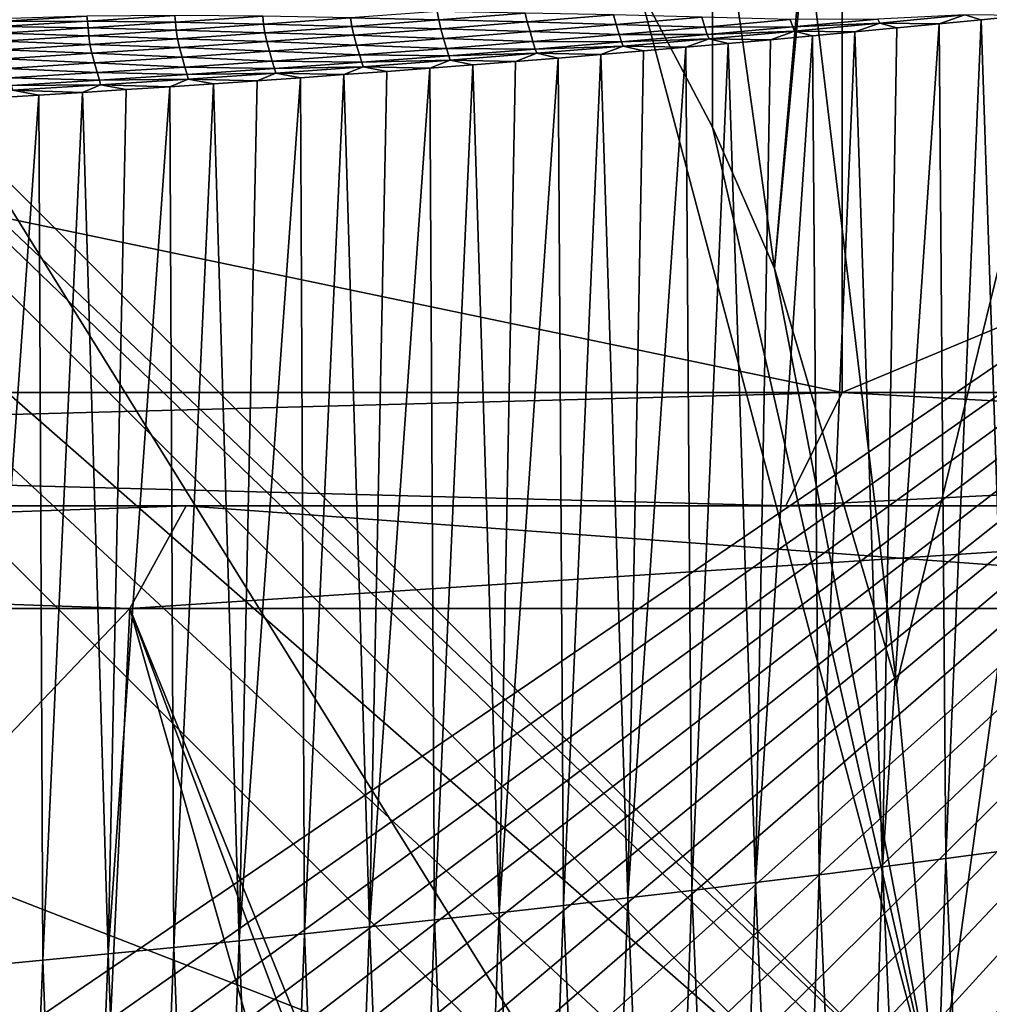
# Model space of a CAD drawing. Extents: x -65 to 446, y -88 to 1318.
# Tile 123 of 229: x 53.57 to 56.14, y -24.32 to -21.71. Entities that reach past the tile are written whole.
import ezdxf

# ---------------------------------------------------------------- set-up
doc = ezdxf.new("R2010")
doc.units = 0
doc.header["$LTSCALE"] = 65.185185
for name, color, linetype in [('1025', 7, 'CONTINUOUS'), ('1061', 7, 'CONTINUOUS'), ('1084', 7, 'CONTINUOUS'), ('1092', 7, 'CONTINUOUS'), ('1151', 7, 'CONTINUOUS'), ('1154', 7, 'CONTINUOUS'), ('1155', 7, 'CONTINUOUS'), ('1442', 7, 'CONTINUOUS'), ('1446', 7, 'CONTINUOUS'), ('1499', 7, 'CONTINUOUS'), ('1505', 7, 'CONTINUOUS'), ('1506', 7, 'CONTINUOUS'), ('1507', 7, 'CONTINUOUS'), ('1516', 7, 'CONTINUOUS'), ('1517', 7, 'CONTINUOUS'), ('1537', 7, 'CONTINUOUS'), ('1538', 7, 'CONTINUOUS'), ('1539', 7, 'CONTINUOUS'), ('1540', 7, 'CONTINUOUS'), ('884', 7, 'CONTINUOUS')]:
    doc.layers.add(name, color=color, linetype=linetype)

msp = doc.modelspace()

# ---------------------------------------------------------------- linework, layer by layer
at = {"layer": '1025', "color": 7, "linetype": 'CONTINUOUS'}
for points in [[(56.4992, -21, -11.9465), (55.8933, -23.4728, -12.2568), (55.654, -21.4656, -12.369), (56.4992, -21, -11.9465)], [(56, -24.6, -12.2049), (55.8933, -23.4728, -12.2568), (56.4992, -21, -11.9465), (56, -24.6, -12.2049)], [(56.1925, -26.0703, -12.1084), (56, -24.6, -12.2049), (56.4992, -21, -11.9465), (56.1925, -26.0703, -12.1084)], [(55.8933, -23.4728, -12.2568), (55.5708, -22.3714, -12.4067), (55.654, -21.4656, -12.369), (55.8933, -23.4728, -12.2568)]]:
    msp.add_3dface(points, dxfattribs=at)
at = {"layer": '1061', "color": 7, "linetype": 'CONTINUOUS'}
for points in [[(55.2099, -21.624, -15.128), (55.4056, -21.19, -15.0592), (55.4058, -21.9967, -14.9628), (55.2099, -21.624, -15.128)], [(55.4056, -21.19, -15.0592), (55.5708, -22.3714, -14.6347), (55.4058, -21.9967, -14.9628), (55.4056, -21.19, -15.0592)], [(55.5708, -22.3714, -14.6347), (55.4056, -21.19, -15.0592), (55.6476, -21.4759, -14.5939), (55.5708, -22.3714, -14.6347)]]:
    msp.add_3dface(points, dxfattribs=at)
at = {"layer": '1084', "color": 7, "linetype": 'CONTINUOUS'}
for points in [[(50, -16.5, 13.9), (50, -32.2574, 13.9), (59.8285, -32.3284, 9.8298), (50, -16.5, 13.9)], [(59.8288, -16.5, 9.8288), (50, -16.5, 13.9), (59.8285, -32.3284, 9.8298), (59.8288, -16.5, 9.8288)]]:
    msp.add_3dface(points, dxfattribs=at)
at = {"layer": '1092', "color": 7, "linetype": 'CONTINUOUS'}
for points in [[(50, -18.6, -17), (55.2099, -21.624, -15.128), (56, -24.6, -17), (50, -18.6, -17)], [(56, -24.6, -17), (55.2099, -21.624, -15.128), (55.4058, -21.9967, -14.9628), (56, -24.6, -17)], [(55.5708, -22.3714, -14.6347), (56, -24.6, -17), (55.4058, -21.9967, -14.9628), (55.5708, -22.3714, -14.6347)], [(56, -24.6, -12.2049), (56, -24.6, -17), (55.5708, -22.3714, -14.6347), (56, -24.6, -12.2049)], [(55.8933, -23.4728, -12.2568), (56, -24.6, -12.2049), (55.5708, -22.3714, -14.6347), (55.8933, -23.4728, -12.2568)], [(55.5708, -22.3714, -12.4067), (55.8933, -23.4728, -12.2568), (55.5708, -22.3714, -14.6347), (55.5708, -22.3714, -12.4067)]]:
    msp.add_3dface(points, dxfattribs=at)
at = {"layer": '1151', "color": 7, "linetype": 'CONTINUOUS'}
for points in [[(50.0003, -19.6, -18), (55, -24.6, -18), (51.45, -23.2225, -18), (50.0003, -19.6, -18)], [(51.45, -23.2225, -18), (55, -24.6, -18), (51.45, -25.9775, -18), (51.45, -23.2225, -18)]]:
    msp.add_3dface(points, dxfattribs=at)
at = {"layer": '1154', "color": 7, "linetype": 'CONTINUOUS'}
for points in [[(50, -18.8929, -17.7071), (55.7071, -24.6, -17.7071), (50.0003, -19.6, -18), (50, -18.8929, -17.7071)], [(50.0003, -19.6, -18), (55.7071, -24.6, -17.7071), (55.3827, -24.6, -17.9239), (50.0003, -19.6, -18)], [(55, -24.6, -18), (50.0003, -19.6, -18), (55.3827, -24.6, -17.9239), (55, -24.6, -18)]]:
    msp.add_3dface(points, dxfattribs=at)
at = {"layer": '1155', "color": 7, "linetype": 'CONTINUOUS'}
for points in [[(50, -18.6, -17), (56, -24.6, -17), (50, -18.8929, -17.7071), (50, -18.6, -17)], [(56, -24.6, -17), (55.9239, -24.6, -17.3827), (50, -18.8929, -17.7071), (56, -24.6, -17)], [(55.9239, -24.6, -17.3827), (55.7071, -24.6, -17.7071), (50, -18.8929, -17.7071), (55.9239, -24.6, -17.3827)]]:
    msp.add_3dface(points, dxfattribs=at)
at = {"layer": '1442', "color": 7, "linetype": 'CONTINUOUS'}
for points in [[(53.7487, -21.7027, 16.1358), (53.5149, -21.7093, 16.183), (53.5175, -21.7167, 16.1879), (53.7487, -21.7027, 16.1358)], [(53.7487, -21.7027, 16.1358), (53.5175, -21.7167, 16.1879), (53.7507, -21.7158, 16.1367), (53.7487, -21.7027, 16.1358)], [(53.9819, -21.7009, 16.0801), (53.7487, -21.7027, 16.1358), (53.7507, -21.7158, 16.1367), (53.9819, -21.7009, 16.0801)], [(53.9819, -21.7009, 16.0801), (53.7507, -21.7158, 16.1367), (53.9837, -21.7187, 16.0766), (53.9819, -21.7009, 16.0801)], [(54.2146, -21.703, 16.0154), (53.9819, -21.7009, 16.0801), (53.9837, -21.7187, 16.0766), (54.2146, -21.703, 16.0154)], [(54.6771, -21.69, 15.8723), (54.4474, -21.7073, 15.9423), (54.6808, -21.7123, 15.8607), (54.6771, -21.69, 15.8723)], [(54.9098, -21.6942, 15.786), (54.6771, -21.69, 15.8723), (54.6808, -21.7123, 15.8607), (54.9098, -21.6942, 15.786)], [(54.9098, -21.6942, 15.786), (54.6808, -21.7123, 15.8607), (54.9154, -21.7177, 15.7667), (54.9098, -21.6942, 15.786)], [(55.1436, -21.6987, 15.6872), (54.9098, -21.6942, 15.786), (54.9154, -21.7177, 15.7667), (55.1436, -21.6987, 15.6872)], [(55.1436, -21.6987, 15.6872), (54.9154, -21.7177, 15.7667), (55.151, -21.7247, 15.6479), (55.1436, -21.6987, 15.6872)], [(55.3783, -21.7052, 15.5634), (55.1436, -21.6987, 15.6872), (55.151, -21.7247, 15.6479), (55.3783, -21.7052, 15.5634)], [(56.0744, -21.6993, 15.2036), (55.8444, -21.7103, 15.2742), (55.8494, -21.7211, 15.3015), (56.0744, -21.6993, 15.2036)], [(56.0744, -21.6993, 15.2036), (55.8494, -21.7211, 15.3015), (56.0063, -21.7231, 15.2441), (56.0744, -21.6993, 15.2036)], [(56.1178, -21.7121, 15.1947), (56.0744, -21.6993, 15.2036), (56.0063, -21.7231, 15.2441), (56.1178, -21.7121, 15.1947)], [(56.2292, -21.701, 15.1444), (56.0744, -21.6993, 15.2036), (56.1178, -21.7121, 15.1947), (56.2292, -21.701, 15.1444)], [(53.7507, -21.7158, 16.1367), (53.5175, -21.7167, 16.1879), (53.5192, -21.7299, 16.1891), (53.7507, -21.7158, 16.1367)], [(53.7507, -21.7158, 16.1367), (53.5192, -21.7299, 16.1891), (53.7523, -21.7337, 16.1337), (53.7507, -21.7158, 16.1367)], [(53.9837, -21.7187, 16.0766), (53.7507, -21.7158, 16.1367), (53.7523, -21.7337, 16.1337), (53.9837, -21.7187, 16.0766)], [(53.9837, -21.7187, 16.0766), (53.7523, -21.7337, 16.1337), (53.9857, -21.7397, 16.0701), (53.9837, -21.7187, 16.0766)], [(54.2146, -21.703, 16.0154), (53.9837, -21.7187, 16.0766), (54.2168, -21.7239, 16.0083), (54.2146, -21.703, 16.0154)], [(54.2168, -21.7239, 16.0083), (53.9837, -21.7187, 16.0766), (53.9857, -21.7397, 16.0701), (54.2168, -21.7239, 16.0083)], [(54.2168, -21.7239, 16.0083), (53.9857, -21.7397, 16.0701), (54.2201, -21.7463, 15.9981), (54.2168, -21.7239, 16.0083)], [(54.4474, -21.7073, 15.9423), (54.2146, -21.703, 16.0154), (54.2168, -21.7239, 16.0083), (54.4474, -21.7073, 15.9423)], [(54.4474, -21.7073, 15.9423), (54.2168, -21.7239, 16.0083), (54.4509, -21.7297, 15.9314), (54.4474, -21.7073, 15.9423)], [(54.4509, -21.7297, 15.9314), (54.2168, -21.7239, 16.0083), (54.2201, -21.7463, 15.9981), (54.4509, -21.7297, 15.9314)], [(54.6808, -21.7123, 15.8607), (54.4474, -21.7073, 15.9423), (54.4509, -21.7297, 15.9314), (54.6808, -21.7123, 15.8607)], [(54.6808, -21.7123, 15.8607), (54.4509, -21.7297, 15.9314), (54.6863, -21.7358, 15.8422), (54.6808, -21.7123, 15.8607)], [(54.9154, -21.7177, 15.7667), (54.6808, -21.7123, 15.8607), (54.6863, -21.7358, 15.8422), (54.9154, -21.7177, 15.7667)], [(54.9154, -21.7177, 15.7667), (54.6863, -21.7358, 15.8422), (54.9228, -21.7436, 15.7285), (54.9154, -21.7177, 15.7667)], [(55.151, -21.7247, 15.6479), (54.9154, -21.7177, 15.7667), (54.9228, -21.7436, 15.7285), (55.151, -21.7247, 15.6479)], [(55.151, -21.7247, 15.6479), (54.9228, -21.7436, 15.7285), (55.1586, -21.7513, 15.5891), (55.151, -21.7247, 15.6479)], [(55.3783, -21.7052, 15.5634), (55.151, -21.7247, 15.6479), (55.3859, -21.7319, 15.5032), (55.3783, -21.7052, 15.5634)], [(55.3859, -21.7319, 15.5032), (55.151, -21.7247, 15.6479), (55.1586, -21.7513, 15.5891), (55.3859, -21.7319, 15.5032)], [(55.6123, -21.7117, 15.4135), (55.3783, -21.7052, 15.5634), (55.3859, -21.7319, 15.5032), (55.6123, -21.7117, 15.4135)], [(55.6123, -21.7117, 15.4135), (55.3859, -21.7319, 15.5032), (55.6188, -21.7312, 15.3686), (55.6123, -21.7117, 15.4135)], [(55.8444, -21.7103, 15.2742), (55.6123, -21.7117, 15.4135), (55.6188, -21.7312, 15.3686), (55.8444, -21.7103, 15.2742)], [(55.8444, -21.7103, 15.2742), (55.6188, -21.7312, 15.3686), (55.8494, -21.7211, 15.3015), (55.8444, -21.7103, 15.2742)], [(55.8494, -21.7211, 15.3015), (55.6188, -21.7312, 15.3686), (55.6236, -21.7422, 15.3955), (55.8494, -21.7211, 15.3015)], [(55.8494, -21.7211, 15.3015), (55.6236, -21.7422, 15.3955), (55.783, -21.7445, 15.3398), (55.8494, -21.7211, 15.3015)], [(55.8947, -21.7339, 15.2924), (55.8494, -21.7211, 15.3015), (55.783, -21.7445, 15.3398), (55.8947, -21.7339, 15.2924)], [(56.0063, -21.7231, 15.2441), (55.8494, -21.7211, 15.3015), (55.8947, -21.7339, 15.2924), (56.0063, -21.7231, 15.2441)], [(53.7523, -21.7337, 16.1337), (53.5192, -21.7299, 16.1891), (53.5205, -21.7479, 16.1866), (53.7523, -21.7337, 16.1337)], [(53.7523, -21.7337, 16.1337), (53.5205, -21.7479, 16.1866), (53.754, -21.7547, 16.1279), (53.7523, -21.7337, 16.1337)], [(53.754, -21.7547, 16.1279), (53.5205, -21.7479, 16.1866), (53.522, -21.769, 16.1814), (53.754, -21.7547, 16.1279)], [(53.754, -21.7547, 16.1279), (53.522, -21.769, 16.1814), (53.7569, -21.7774, 16.1192), (53.754, -21.7547, 16.1279)], [(53.9857, -21.7397, 16.0701), (53.7523, -21.7337, 16.1337), (53.754, -21.7547, 16.1279), (53.9857, -21.7397, 16.0701)], [(53.9857, -21.7397, 16.0701), (53.754, -21.7547, 16.1279), (53.9887, -21.7622, 16.0607), (53.9857, -21.7397, 16.0701)], [(53.9887, -21.7622, 16.0607), (53.754, -21.7547, 16.1279), (53.7569, -21.7774, 16.1192), (53.9887, -21.7622, 16.0607)], [(54.2201, -21.7463, 15.9981), (53.9857, -21.7397, 16.0701), (53.9887, -21.7622, 16.0607), (54.2201, -21.7463, 15.9981)], [(54.2201, -21.7463, 15.9981), (53.9887, -21.7622, 16.0607), (54.2254, -21.7699, 15.9812), (54.2201, -21.7463, 15.9981)], [(54.4509, -21.7297, 15.9314), (54.2201, -21.7463, 15.9981), (54.4563, -21.7532, 15.9137), (54.4509, -21.7297, 15.9314)], [(54.4563, -21.7532, 15.9137), (54.2201, -21.7463, 15.9981), (54.2254, -21.7699, 15.9812), (54.4563, -21.7532, 15.9137)], [(54.4563, -21.7532, 15.9137), (54.2254, -21.7699, 15.9812), (54.4634, -21.779, 15.8781), (54.4563, -21.7532, 15.9137)], [(54.6863, -21.7358, 15.8422), (54.4509, -21.7297, 15.9314), (54.4563, -21.7532, 15.9137), (54.6863, -21.7358, 15.8422)], [(54.6863, -21.7358, 15.8422), (54.4563, -21.7532, 15.9137), (54.6936, -21.7617, 15.8052), (54.6863, -21.7358, 15.8422)], [(54.6936, -21.7617, 15.8052), (54.4563, -21.7532, 15.9137), (54.4634, -21.779, 15.8781), (54.6936, -21.7617, 15.8052)], [(54.9228, -21.7436, 15.7285), (54.6863, -21.7358, 15.8422), (54.6936, -21.7617, 15.8052), (54.9228, -21.7436, 15.7285)], [(54.9228, -21.7436, 15.7285), (54.6936, -21.7617, 15.8052), (54.9304, -21.77, 15.6713), (54.9228, -21.7436, 15.7285)], [(55.1586, -21.7513, 15.5891), (54.9228, -21.7436, 15.7285), (54.9304, -21.77, 15.6713), (55.1586, -21.7513, 15.5891)], [(55.1586, -21.7513, 15.5891), (54.9304, -21.77, 15.6713), (55.165, -21.7709, 15.5463), (55.1586, -21.7513, 15.5891)], [(55.3859, -21.7319, 15.5032), (55.1586, -21.7513, 15.5891), (55.3923, -21.7514, 15.4593), (55.3859, -21.7319, 15.5032)], [(55.3923, -21.7514, 15.4593), (55.1586, -21.7513, 15.5891), (55.165, -21.7709, 15.5463), (55.3923, -21.7514, 15.4593)], [(55.3923, -21.7514, 15.4593), (55.165, -21.7709, 15.5463), (55.3969, -21.7625, 15.4858), (55.3923, -21.7514, 15.4593)], [(55.6188, -21.7312, 15.3686), (55.3859, -21.7319, 15.5032), (55.3923, -21.7514, 15.4593), (55.6188, -21.7312, 15.3686)], [(55.6188, -21.7312, 15.3686), (55.3923, -21.7514, 15.4593), (55.6236, -21.7422, 15.3955), (55.6188, -21.7312, 15.3686)], [(55.6236, -21.7422, 15.3955), (55.3923, -21.7514, 15.4593), (55.3969, -21.7625, 15.4858), (55.6236, -21.7422, 15.3955)], [(55.6236, -21.7422, 15.3955), (55.3969, -21.7625, 15.4858), (55.5595, -21.7651, 15.4315), (55.6236, -21.7422, 15.3955)], [(55.6713, -21.7549, 15.3861), (55.6236, -21.7422, 15.3955), (55.5595, -21.7651, 15.4315), (55.6713, -21.7549, 15.3861)], [(55.783, -21.7445, 15.3398), (55.6236, -21.7422, 15.3955), (55.6713, -21.7549, 15.3861), (55.783, -21.7445, 15.3398)], [(53.7569, -21.7774, 16.1192), (53.522, -21.769, 16.1814), (53.5247, -21.7917, 16.1736), (53.7569, -21.7774, 16.1192)], [(53.7569, -21.7774, 16.1192), (53.5247, -21.7917, 16.1736), (53.7618, -21.801, 16.1043), (53.7569, -21.7774, 16.1192)], [(53.9887, -21.7622, 16.0607), (53.7569, -21.7774, 16.1192), (53.9938, -21.7858, 16.0448), (53.9887, -21.7622, 16.0607)], [(53.9938, -21.7858, 16.0448), (53.7569, -21.7774, 16.1192), (53.7618, -21.801, 16.1043), (53.9938, -21.7858, 16.0448)], [(54.2254, -21.7699, 15.9812), (53.9887, -21.7622, 16.0607), (53.9938, -21.7858, 16.0448), (54.2254, -21.7699, 15.9812)], [(54.2254, -21.7699, 15.9812), (53.9938, -21.7858, 16.0448), (54.2325, -21.7956, 15.9471), (54.2254, -21.7699, 15.9812)], [(54.4634, -21.779, 15.8781), (54.2254, -21.7699, 15.9812), (54.2325, -21.7956, 15.9471), (54.4634, -21.779, 15.8781)], [(54.4634, -21.779, 15.8781), (54.2325, -21.7956, 15.9471), (54.471, -21.8052, 15.8244), (54.4634, -21.779, 15.8781)], [(54.6936, -21.7617, 15.8052), (54.4634, -21.779, 15.8781), (54.7012, -21.788, 15.7497), (54.6936, -21.7617, 15.8052)], [(54.7012, -21.788, 15.7497), (54.4634, -21.779, 15.8781), (54.471, -21.8052, 15.8244), (54.7012, -21.788, 15.7497)], [(54.9304, -21.77, 15.6713), (54.6936, -21.7617, 15.8052), (54.7012, -21.788, 15.7497), (54.9304, -21.77, 15.6713)], [(54.9304, -21.77, 15.6713), (54.7012, -21.788, 15.7497), (54.9367, -21.7896, 15.6296), (54.9304, -21.77, 15.6713)], [(55.165, -21.7709, 15.5463), (54.9304, -21.77, 15.6713), (54.9367, -21.7896, 15.6296), (55.165, -21.7709, 15.5463)], [(55.165, -21.7709, 15.5463), (54.9367, -21.7896, 15.6296), (55.1694, -21.7821, 15.5723), (55.165, -21.7709, 15.5463)], [(55.3969, -21.7625, 15.4858), (55.165, -21.7709, 15.5463), (55.1694, -21.7821, 15.5723), (55.3969, -21.7625, 15.4858)], [(55.3969, -21.7625, 15.4858), (55.1694, -21.7821, 15.5723), (55.3356, -21.785, 15.5194), (55.3969, -21.7625, 15.4858)], [(55.4476, -21.7751, 15.4759), (55.3969, -21.7625, 15.4858), (55.3356, -21.785, 15.5194), (55.4476, -21.7751, 15.4759)], [(55.5595, -21.7651, 15.4315), (55.3969, -21.7625, 15.4858), (55.4476, -21.7751, 15.4759), (55.5595, -21.7651, 15.4315)], [(53.7618, -21.801, 16.1043), (53.5247, -21.7917, 16.1736), (53.5294, -21.8154, 16.1598), (53.7618, -21.801, 16.1043)], [(53.7618, -21.801, 16.1043), (53.5294, -21.8154, 16.1598), (53.7687, -21.8265, 16.0733), (53.7618, -21.801, 16.1043)], [(53.9938, -21.7858, 16.0448), (53.7618, -21.801, 16.1043), (54.0008, -21.8114, 16.0121), (53.9938, -21.7858, 16.0448)], [(54.0008, -21.8114, 16.0121), (53.7618, -21.801, 16.1043), (53.7687, -21.8265, 16.0733), (54.0008, -21.8114, 16.0121)], [(54.2325, -21.7956, 15.9471), (53.9938, -21.7858, 16.0448), (54.0008, -21.8114, 16.0121), (54.2325, -21.7956, 15.9471)], [(54.2325, -21.7956, 15.9471), (54.0008, -21.8114, 16.0121), (54.24, -21.8216, 15.8953), (54.2325, -21.7956, 15.9471)], [(54.471, -21.8052, 15.8244), (54.2325, -21.7956, 15.9471), (54.24, -21.8216, 15.8953), (54.471, -21.8052, 15.8244)], [(54.471, -21.8052, 15.8244), (54.24, -21.8216, 15.8953), (54.4772, -21.8247, 15.7853), (54.471, -21.8052, 15.8244)], [(54.7012, -21.788, 15.7497), (54.471, -21.8052, 15.8244), (54.7074, -21.8075, 15.7093), (54.7012, -21.788, 15.7497)], [(54.7074, -21.8075, 15.7093), (54.471, -21.8052, 15.8244), (54.4772, -21.8247, 15.7853), (54.7074, -21.8075, 15.7093)], [(54.9367, -21.7896, 15.6296), (54.7012, -21.788, 15.7497), (54.7074, -21.8075, 15.7093), (54.9367, -21.7896, 15.6296)], [(54.9367, -21.7896, 15.6296), (54.7074, -21.8075, 15.7093), (54.9409, -21.801, 15.6551), (54.9367, -21.7896, 15.6296)], [(54.9409, -21.801, 15.6551), (54.7074, -21.8075, 15.7093), (54.7113, -21.8191, 15.7342), (54.9409, -21.801, 15.6551)], [(54.9409, -21.801, 15.6551), (54.7113, -21.8191, 15.7342), (54.8846, -21.8226, 15.6843), (54.9409, -21.801, 15.6551)], [(54.9977, -21.8134, 15.6444), (54.9409, -21.801, 15.6551), (54.8846, -21.8226, 15.6843), (54.9977, -21.8134, 15.6444)], [(55.1694, -21.7821, 15.5723), (54.9367, -21.7896, 15.6296), (54.9409, -21.801, 15.6551), (55.1694, -21.7821, 15.5723)], [(55.1694, -21.7821, 15.5723), (54.9409, -21.801, 15.6551), (55.1107, -21.8041, 15.6036), (55.1694, -21.7821, 15.5723)], [(55.1107, -21.8041, 15.6036), (54.9409, -21.801, 15.6551), (54.9977, -21.8134, 15.6444), (55.1107, -21.8041, 15.6036)], [(55.2232, -21.7946, 15.5619), (55.1694, -21.7821, 15.5723), (55.1107, -21.8041, 15.6036), (55.2232, -21.7946, 15.5619)], [(55.3356, -21.785, 15.5194), (55.1694, -21.7821, 15.5723), (55.2232, -21.7946, 15.5619), (55.3356, -21.785, 15.5194)], [(53.7687, -21.8265, 16.0733), (53.5294, -21.8154, 16.1598), (53.5362, -21.8408, 16.1305), (53.7687, -21.8265, 16.0733)], [(53.7687, -21.8265, 16.0733), (53.5362, -21.8408, 16.1305), (53.7761, -21.8522, 16.0259), (53.7687, -21.8265, 16.0733)], [(54.0008, -21.8114, 16.0121), (53.7687, -21.8265, 16.0733), (54.0083, -21.8373, 15.9625), (54.0008, -21.8114, 16.0121)], [(54.0083, -21.8373, 15.9625), (53.7687, -21.8265, 16.0733), (53.7761, -21.8522, 16.0259), (54.0083, -21.8373, 15.9625)], [(54.24, -21.8216, 15.8953), (54.0008, -21.8114, 16.0121), (54.0083, -21.8373, 15.9625), (54.24, -21.8216, 15.8953)], [(54.24, -21.8216, 15.8953), (54.0083, -21.8373, 15.9625), (54.246, -21.8412, 15.8577), (54.24, -21.8216, 15.8953)], [(54.4772, -21.8247, 15.7853), (54.24, -21.8216, 15.8953), (54.246, -21.8412, 15.8577), (54.4772, -21.8247, 15.7853)], [(54.4772, -21.8247, 15.7853), (54.246, -21.8412, 15.8577), (54.4808, -21.8366, 15.8096), (54.4772, -21.8247, 15.7853)], [(54.7074, -21.8075, 15.7093), (54.4772, -21.8247, 15.7853), (54.7113, -21.8191, 15.7342), (54.7074, -21.8075, 15.7093)], [(54.7113, -21.8191, 15.7342), (54.4772, -21.8247, 15.7853), (54.4808, -21.8366, 15.8096), (54.7113, -21.8191, 15.7342)], [(54.7113, -21.8191, 15.7342), (54.4808, -21.8366, 15.8096), (54.6574, -21.8404, 15.7614), (54.7113, -21.8191, 15.7342)], [(54.7711, -21.8316, 15.7233), (54.7113, -21.8191, 15.7342), (54.6574, -21.8404, 15.7614), (54.7711, -21.8316, 15.7233)], [(54.8846, -21.8226, 15.6843), (54.7113, -21.8191, 15.7342), (54.7711, -21.8316, 15.7233), (54.8846, -21.8226, 15.6843)], [(53.7761, -21.8522, 16.0259), (53.5362, -21.8408, 16.1305), (53.5435, -21.8663, 16.0855), (53.7761, -21.8522, 16.0259)], [(53.7761, -21.8522, 16.0259), (53.5435, -21.8663, 16.0855), (53.7819, -21.8719, 15.9914), (53.7761, -21.8522, 16.0259)], [(54.0083, -21.8373, 15.9625), (53.7761, -21.8522, 16.0259), (54.0142, -21.8569, 15.9264), (54.0083, -21.8373, 15.9625)], [(54.0142, -21.8569, 15.9264), (53.7761, -21.8522, 16.0259), (53.7819, -21.8719, 15.9914), (54.0142, -21.8569, 15.9264)], [(54.0142, -21.8569, 15.9264), (53.7819, -21.8719, 15.9914), (54.0172, -21.8692, 15.9493), (54.0142, -21.8569, 15.9264)], [(54.246, -21.8412, 15.8577), (54.0083, -21.8373, 15.9625), (54.0142, -21.8569, 15.9264), (54.246, -21.8412, 15.8577)], [(54.246, -21.8412, 15.8577), (54.0142, -21.8569, 15.9264), (54.2493, -21.8533, 15.8813), (54.246, -21.8412, 15.8577)], [(54.2493, -21.8533, 15.8813), (54.0142, -21.8569, 15.9264), (54.0172, -21.8692, 15.9493), (54.2493, -21.8533, 15.8813)], [(54.2493, -21.8533, 15.8813), (54.0172, -21.8692, 15.9493), (54.1996, -21.8739, 15.9049), (54.2493, -21.8533, 15.8813)], [(54.3145, -21.8658, 15.8704), (54.2493, -21.8533, 15.8813), (54.1996, -21.8739, 15.9049), (54.3145, -21.8658, 15.8704)], [(54.4808, -21.8366, 15.8096), (54.246, -21.8412, 15.8577), (54.2493, -21.8533, 15.8813), (54.4808, -21.8366, 15.8096)], [(54.4808, -21.8366, 15.8096), (54.2493, -21.8533, 15.8813), (54.4291, -21.8575, 15.8349), (54.4808, -21.8366, 15.8096)], [(54.4291, -21.8575, 15.8349), (54.2493, -21.8533, 15.8813), (54.3145, -21.8658, 15.8704), (54.4291, -21.8575, 15.8349)], [(54.5434, -21.849, 15.7986), (54.4808, -21.8366, 15.8096), (54.4291, -21.8575, 15.8349), (54.5434, -21.849, 15.7986)], [(54.6574, -21.8404, 15.7614), (54.4808, -21.8366, 15.8096), (54.5434, -21.849, 15.7986), (54.6574, -21.8404, 15.7614)], [(53.7819, -21.8719, 15.9914), (53.5435, -21.8663, 16.0855), (53.5492, -21.886, 16.0527), (53.7819, -21.8719, 15.9914)], [(53.7819, -21.8719, 15.9914), (53.5492, -21.886, 16.0527), (53.7845, -21.8845, 16.0135), (53.7819, -21.8719, 15.9914)], [(53.7845, -21.8845, 16.0135), (53.5492, -21.886, 16.0527), (53.5515, -21.8989, 16.074), (53.7845, -21.8845, 16.0135)], [(53.7845, -21.8845, 16.0135), (53.5515, -21.8989, 16.074), (53.7375, -21.9047, 16.0343), (53.7845, -21.8845, 16.0135)], [(53.8532, -21.8972, 16.0033), (53.7845, -21.8845, 16.0135), (53.7375, -21.9047, 16.0343), (53.8532, -21.8972, 16.0033)], [(54.0172, -21.8692, 15.9493), (53.7819, -21.8719, 15.9914), (53.7845, -21.8845, 16.0135), (54.0172, -21.8692, 15.9493)], [(54.0172, -21.8692, 15.9493), (53.7845, -21.8845, 16.0135), (53.9689, -21.8896, 15.9714), (54.0172, -21.8692, 15.9493)], [(53.9689, -21.8896, 15.9714), (53.7845, -21.8845, 16.0135), (53.8532, -21.8972, 16.0033), (53.9689, -21.8896, 15.9714)], [(54.0844, -21.8818, 15.9386), (54.0172, -21.8692, 15.9493), (53.9689, -21.8896, 15.9714), (54.0844, -21.8818, 15.9386)], [(54.1996, -21.8739, 15.9049), (54.0172, -21.8692, 15.9493), (54.0844, -21.8818, 15.9386), (54.1996, -21.8739, 15.9049)], [(53.6217, -21.9119, 16.0643), (53.5515, -21.8989, 16.074), (53.506, -21.919, 16.0933), (53.6217, -21.9119, 16.0643)], [(53.7375, -21.9047, 16.0343), (53.5515, -21.8989, 16.074), (53.6217, -21.9119, 16.0643), (53.7375, -21.9047, 16.0343)]]:
    msp.add_3dface(points, dxfattribs=at)
at = {"layer": '1446', "color": 7, "linetype": 'CONTINUOUS'}
for points in [[(59.9296, -20.0576, 9.8693), (50.2505, -26.6503, 13.9978), (50.2385, -20.9509, 13.998), (59.9296, -20.0576, 9.8693)], [(50.4928, -26.6931, 13.9913), (50.2505, -26.6503, 13.9978), (59.9296, -20.0576, 9.8693), (50.4928, -26.6931, 13.9913)], [(50.7199, -26.738, 13.9815), (50.4928, -26.6931, 13.9913), (59.9296, -20.0576, 9.8693), (50.7199, -26.738, 13.9815)], [(50.9304, -26.7848, 13.969), (50.7199, -26.738, 13.9815), (59.9296, -20.0576, 9.8693), (50.9304, -26.7848, 13.969)], [(51.1259, -26.8338, 13.9547), (50.9304, -26.7848, 13.969), (59.9296, -20.0576, 9.8693), (51.1259, -26.8338, 13.9547)], [(51.3151, -26.8856, 13.9381), (51.1259, -26.8338, 13.9547), (59.9296, -20.0576, 9.8693), (51.3151, -26.8856, 13.9381)], [(51.497, -26.9401, 13.9197), (51.3151, -26.8856, 13.9381), (59.9296, -20.0576, 9.8693), (51.497, -26.9401, 13.9197)], [(51.6761, -26.9985, 13.8993), (51.497, -26.9401, 13.9197), (59.9296, -20.0576, 9.8693), (51.6761, -26.9985, 13.8993)], [(51.8531, -27.0608, 13.8768), (51.6761, -26.9985, 13.8993), (59.9296, -20.0576, 9.8693), (51.8531, -27.0608, 13.8768)], [(52.0287, -27.1273, 13.8522), (51.8531, -27.0608, 13.8768), (59.9296, -20.0576, 9.8693), (52.0287, -27.1273, 13.8522)], [(52.2041, -27.1984, 13.8254), (52.0287, -27.1273, 13.8522), (59.9296, -20.0576, 9.8693), (52.2041, -27.1984, 13.8254)], [(52.3783, -27.2737, 13.7965), (52.2041, -27.1984, 13.8254), (59.9296, -20.0576, 9.8693), (52.3783, -27.2737, 13.7965)], [(52.5507, -27.3528, 13.7657), (52.3783, -27.2737, 13.7965), (59.9296, -20.0576, 9.8693), (52.5507, -27.3528, 13.7657)], [(52.7211, -27.4358, 13.733), (52.5507, -27.3528, 13.7657), (59.9296, -20.0576, 9.8693), (52.7211, -27.4358, 13.733)], [(52.8858, -27.5209, 13.6993), (52.7211, -27.4358, 13.733), (59.9296, -20.0576, 9.8693), (52.8858, -27.5209, 13.6993)], [(53.0444, -27.6077, 13.665), (52.8858, -27.5209, 13.6993), (59.9296, -20.0576, 9.8693), (53.0444, -27.6077, 13.665)], [(53.2022, -27.7004, 13.6289), (53.0444, -27.6077, 13.665), (59.9296, -20.0576, 9.8693), (53.2022, -27.7004, 13.6289)], [(53.3583, -27.7983, 13.5912), (53.2022, -27.7004, 13.6289), (59.9296, -20.0576, 9.8693), (53.3583, -27.7983, 13.5912)], [(53.5192, -27.9061, 13.5505), (53.3583, -27.7983, 13.5912), (59.9296, -20.0576, 9.8693), (53.5192, -27.9061, 13.5505)], [(53.6935, -28.0294, 13.504), (53.5192, -27.9061, 13.5505), (59.9296, -20.0576, 9.8693), (53.6935, -28.0294, 13.504)], [(53.8747, -28.1643, 13.4531), (53.6935, -28.0294, 13.504), (59.9296, -20.0576, 9.8693), (53.8747, -28.1643, 13.4531)], [(54.0556, -28.3066, 13.3997), (53.8747, -28.1643, 13.4531), (59.9296, -20.0576, 9.8693), (54.0556, -28.3066, 13.3997)], [(54.237, -28.4568, 13.3435), (54.0556, -28.3066, 13.3997), (59.9296, -20.0576, 9.8693), (54.237, -28.4568, 13.3435)], [(54.4081, -28.6071, 13.2879), (54.237, -28.4568, 13.3435), (59.9296, -20.0576, 9.8693), (54.4081, -28.6071, 13.2879)], [(54.5679, -28.7572, 13.2338), (54.4081, -28.6071, 13.2879), (59.9296, -20.0576, 9.8693), (54.5679, -28.7572, 13.2338)], [(54.7213, -28.9093, 13.1799), (54.5679, -28.7572, 13.2338), (59.9296, -20.0576, 9.8693), (54.7213, -28.9093, 13.1799)], [(54.8694, -29.0637, 13.1259), (54.7213, -28.9093, 13.1799), (59.9296, -20.0576, 9.8693), (54.8694, -29.0637, 13.1259)], [(55.0996, -29.3196, 13.0382), (54.8694, -29.0637, 13.1259), (59.9296, -20.0576, 9.8693), (55.0996, -29.3196, 13.0382)], [(55.3182, -29.5811, 12.9505), (55.0996, -29.3196, 13.0382), (59.9296, -20.0576, 9.8693), (55.3182, -29.5811, 12.9505)], [(55.5213, -29.8429, 12.8653), (55.3182, -29.5811, 12.9505), (59.9296, -20.0576, 9.8693), (55.5213, -29.8429, 12.8653)], [(55.7055, -30.0961, 12.7846), (55.5213, -29.8429, 12.8653), (59.9296, -20.0576, 9.8693), (55.7055, -30.0961, 12.7846)], [(55.8699, -30.336, 12.71), (55.7055, -30.0961, 12.7846), (59.9296, -20.0576, 9.8693), (55.8699, -30.336, 12.71)], [(56.0146, -30.5585, 12.6422), (55.8699, -30.336, 12.71), (59.9296, -20.0576, 9.8693), (56.0146, -30.5585, 12.6422)], [(56.143, -30.7653, 12.5803), (56.0146, -30.5585, 12.6422), (59.9296, -20.0576, 9.8693), (56.143, -30.7653, 12.5803)]]:
    msp.add_3dface(points, dxfattribs=at)
at = {"layer": '1499', "color": 7, "linetype": 'CONTINUOUS'}
for points in [[(56.2292, -21.701, 15.1444), (56.1178, -21.7121, 15.1947), (56.1915, -23.9123, 15.3411), (56.2292, -21.701, 15.1444)], [(56.0063, -21.7231, 15.2441), (55.8947, -21.7339, 15.2924), (55.8568, -23.956, 15.4931), (56.0063, -21.7231, 15.2441)], [(56.0063, -21.7231, 15.2441), (55.8568, -23.956, 15.4931), (56.0244, -23.9343, 15.4181), (56.0063, -21.7231, 15.2441)], [(56.1178, -21.7121, 15.1947), (56.0063, -21.7231, 15.2441), (56.0244, -23.9343, 15.4181), (56.1178, -21.7121, 15.1947)], [(56.1178, -21.7121, 15.1947), (56.0244, -23.9343, 15.4181), (56.1915, -23.9123, 15.3411), (56.1178, -21.7121, 15.1947)], [(55.6713, -21.7549, 15.3861), (55.5595, -21.7651, 15.4315), (55.5202, -23.9981, 15.6366), (55.6713, -21.7549, 15.3861)], [(55.6713, -21.7549, 15.3861), (55.5202, -23.9981, 15.6366), (55.6888, -23.9772, 15.5659), (55.6713, -21.7549, 15.3861)], [(55.783, -21.7445, 15.3398), (55.6713, -21.7549, 15.3861), (55.6888, -23.9772, 15.5659), (55.783, -21.7445, 15.3398)], [(55.783, -21.7445, 15.3398), (55.6888, -23.9772, 15.5659), (55.8568, -23.956, 15.4931), (55.783, -21.7445, 15.3398)], [(55.8947, -21.7339, 15.2924), (55.783, -21.7445, 15.3398), (55.8568, -23.956, 15.4931), (55.8947, -21.7339, 15.2924)], [(55.4476, -21.7751, 15.4759), (55.3356, -21.785, 15.5194), (55.3512, -24.0186, 15.7052), (55.4476, -21.7751, 15.4759)], [(55.4476, -21.7751, 15.4759), (55.3512, -24.0186, 15.7052), (55.5202, -23.9981, 15.6366), (55.4476, -21.7751, 15.4759)], [(55.5595, -21.7651, 15.4315), (55.4476, -21.7751, 15.4759), (55.5202, -23.9981, 15.6366), (55.5595, -21.7651, 15.4315)], [(55.1107, -21.8041, 15.6036), (54.9977, -21.8134, 15.6444), (55.0114, -24.0584, 15.8362), (55.1107, -21.8041, 15.6036)], [(55.1107, -21.8041, 15.6036), (55.0114, -24.0584, 15.8362), (55.1816, -24.0387, 15.7717), (55.1107, -21.8041, 15.6036)], [(55.2232, -21.7946, 15.5619), (55.1107, -21.8041, 15.6036), (55.1816, -24.0387, 15.7717), (55.2232, -21.7946, 15.5619)], [(55.3356, -21.785, 15.5194), (55.2232, -21.7946, 15.5619), (55.1816, -24.0387, 15.7717), (55.3356, -21.785, 15.5194)], [(55.3356, -21.785, 15.5194), (55.1816, -24.0387, 15.7717), (55.3512, -24.0186, 15.7052), (55.3356, -21.785, 15.5194)], [(54.7711, -21.8316, 15.7233), (54.6574, -21.8404, 15.7614), (54.6694, -24.0969, 15.9588), (54.7711, -21.8316, 15.7233)], [(54.7711, -21.8316, 15.7233), (54.6694, -24.0969, 15.9588), (54.8407, -24.0778, 15.8985), (54.7711, -21.8316, 15.7233)], [(54.8846, -21.8226, 15.6843), (54.7711, -21.8316, 15.7233), (54.8407, -24.0778, 15.8985), (54.8846, -21.8226, 15.6843)], [(54.9977, -21.8134, 15.6444), (54.8846, -21.8226, 15.6843), (54.8407, -24.0778, 15.8985), (54.9977, -21.8134, 15.6444)], [(54.9977, -21.8134, 15.6444), (54.8407, -24.0778, 15.8985), (55.0114, -24.0584, 15.8362), (54.9977, -21.8134, 15.6444)], [(54.4291, -21.8575, 15.8349), (54.3145, -21.8658, 15.8704), (54.3251, -24.1339, 16.0732), (54.4291, -21.8575, 15.8349)], [(54.4291, -21.8575, 15.8349), (54.3251, -24.1339, 16.0732), (54.4975, -24.1156, 16.017), (54.4291, -21.8575, 15.8349)], [(54.5434, -21.849, 15.7986), (54.4291, -21.8575, 15.8349), (54.4975, -24.1156, 16.017), (54.5434, -21.849, 15.7986)], [(54.6574, -21.8404, 15.7614), (54.5434, -21.849, 15.7986), (54.4975, -24.1156, 16.017), (54.6574, -21.8404, 15.7614)], [(54.6574, -21.8404, 15.7614), (54.4975, -24.1156, 16.017), (54.6694, -24.0969, 15.9588), (54.6574, -21.8404, 15.7614)], [(54.0844, -21.8818, 15.9386), (53.9689, -21.8896, 15.9714), (53.9789, -24.1695, 16.1793), (54.0844, -21.8818, 15.9386)], [(54.0844, -21.8818, 15.9386), (53.9789, -24.1695, 16.1793), (54.1522, -24.1519, 16.1273), (54.0844, -21.8818, 15.9386)], [(54.1996, -21.8739, 15.9049), (54.0844, -21.8818, 15.9386), (54.1522, -24.1519, 16.1273), (54.1996, -21.8739, 15.9049)], [(54.3145, -21.8658, 15.8704), (54.1996, -21.8739, 15.9049), (54.1522, -24.1519, 16.1273), (54.3145, -21.8658, 15.8704)], [(54.3145, -21.8658, 15.8704), (54.1522, -24.1519, 16.1273), (54.3251, -24.1339, 16.0732), (54.3145, -21.8658, 15.8704)], [(53.7375, -21.9047, 16.0343), (53.6217, -21.9119, 16.0643), (53.6317, -24.2036, 16.2769), (53.7375, -21.9047, 16.0343)], [(53.7375, -21.9047, 16.0343), (53.6317, -24.2036, 16.2769), (53.8054, -24.1867, 16.2292), (53.7375, -21.9047, 16.0343)], [(53.8532, -21.8972, 16.0033), (53.7375, -21.9047, 16.0343), (53.8054, -24.1867, 16.2292), (53.8532, -21.8972, 16.0033)], [(53.9689, -21.8896, 15.9714), (53.8532, -21.8972, 16.0033), (53.8054, -24.1867, 16.2292), (53.9689, -21.8896, 15.9714)], [(53.9689, -21.8896, 15.9714), (53.8054, -24.1867, 16.2292), (53.9789, -24.1695, 16.1793), (53.9689, -21.8896, 15.9714)], [(53.6217, -21.9119, 16.0643), (53.506, -21.919, 16.0933), (53.4578, -24.2201, 16.3226), (53.6217, -21.9119, 16.0643)], [(53.6217, -21.9119, 16.0643), (53.4578, -24.2201, 16.3226), (53.6317, -24.2036, 16.2769), (53.6217, -21.9119, 16.0643)], [(56.0244, -23.9343, 15.4181), (56.1206, -26.1023, 15.5572), (56.1915, -23.9123, 15.3411), (56.0244, -23.9343, 15.4181)], [(56.1206, -26.1023, 15.5572), (56.2883, -26.0754, 15.4762), (56.1915, -23.9123, 15.3411), (56.1206, -26.1023, 15.5572)], [(55.8568, -23.956, 15.4931), (55.9524, -26.1288, 15.636), (56.0244, -23.9343, 15.4181), (55.8568, -23.956, 15.4931)], [(55.9524, -26.1288, 15.636), (56.1206, -26.1023, 15.5572), (56.0244, -23.9343, 15.4181), (55.9524, -26.1288, 15.636)], [(55.6888, -23.9772, 15.5659), (55.7836, -26.155, 15.7127), (55.8568, -23.956, 15.4931), (55.6888, -23.9772, 15.5659)], [(55.7836, -26.155, 15.7127), (55.9524, -26.1288, 15.636), (55.8568, -23.956, 15.4931), (55.7836, -26.155, 15.7127)], [(55.3512, -24.0186, 15.7052), (55.4444, -26.2062, 15.8598), (55.5202, -23.9981, 15.6366), (55.3512, -24.0186, 15.7052)], [(55.4444, -26.2062, 15.8598), (55.6143, -26.1808, 15.7873), (55.5202, -23.9981, 15.6366), (55.4444, -26.2062, 15.8598)], [(55.5202, -23.9981, 15.6366), (55.6143, -26.1808, 15.7873), (55.6888, -23.9772, 15.5659), (55.5202, -23.9981, 15.6366)], [(55.6143, -26.1808, 15.7873), (55.7836, -26.155, 15.7127), (55.6888, -23.9772, 15.5659), (55.6143, -26.1808, 15.7873)], [(55.1816, -24.0387, 15.7717), (55.274, -26.2313, 15.9301), (55.3512, -24.0186, 15.7052), (55.1816, -24.0387, 15.7717)], [(55.274, -26.2313, 15.9301), (55.4444, -26.2062, 15.8598), (55.3512, -24.0186, 15.7052), (55.274, -26.2313, 15.9301)], [(55.0114, -24.0584, 15.8362), (55.1029, -26.2561, 15.9983), (55.1816, -24.0387, 15.7717), (55.0114, -24.0584, 15.8362)], [(55.1029, -26.2561, 15.9983), (55.274, -26.2313, 15.9301), (55.1816, -24.0387, 15.7717), (55.1029, -26.2561, 15.9983)], [(54.8407, -24.0778, 15.8985), (54.9313, -26.2805, 16.0644), (55.0114, -24.0584, 15.8362), (54.8407, -24.0778, 15.8985)], [(54.9313, -26.2805, 16.0644), (55.1029, -26.2561, 15.9983), (55.0114, -24.0584, 15.8362), (54.9313, -26.2805, 16.0644)], [(54.4975, -24.1156, 16.017), (54.5863, -26.3284, 16.1902), (54.6694, -24.0969, 15.9588), (54.4975, -24.1156, 16.017)], [(54.5863, -26.3284, 16.1902), (54.7591, -26.3046, 16.1284), (54.6694, -24.0969, 15.9588), (54.5863, -26.3284, 16.1902)], [(54.6694, -24.0969, 15.9588), (54.7591, -26.3046, 16.1284), (54.8407, -24.0778, 15.8985), (54.6694, -24.0969, 15.9588)], [(54.7591, -26.3046, 16.1284), (54.9313, -26.2805, 16.0644), (54.8407, -24.0778, 15.8985), (54.7591, -26.3046, 16.1284)], [(54.3251, -24.1339, 16.0732), (54.413, -26.3519, 16.25), (54.4975, -24.1156, 16.017), (54.3251, -24.1339, 16.0732)], [(54.413, -26.3519, 16.25), (54.5863, -26.3284, 16.1902), (54.4975, -24.1156, 16.017), (54.413, -26.3519, 16.25)], [(53.9789, -24.1695, 16.1793), (54.0647, -26.3978, 16.3631), (54.1522, -24.1519, 16.1273), (53.9789, -24.1695, 16.1793)], [(54.0647, -26.3978, 16.3631), (54.2391, -26.375, 16.3076), (54.1522, -24.1519, 16.1273), (54.0647, -26.3978, 16.3631)], [(54.1522, -24.1519, 16.1273), (54.2391, -26.375, 16.3076), (54.3251, -24.1339, 16.0732), (54.1522, -24.1519, 16.1273)], [(54.2391, -26.375, 16.3076), (54.413, -26.3519, 16.25), (54.3251, -24.1339, 16.0732), (54.2391, -26.375, 16.3076)], [(53.8054, -24.1867, 16.2292), (53.89, -26.4203, 16.4165), (53.9789, -24.1695, 16.1793), (53.8054, -24.1867, 16.2292)], [(53.89, -26.4203, 16.4165), (54.0647, -26.3978, 16.3631), (53.9789, -24.1695, 16.1793), (53.89, -26.4203, 16.4165)], [(53.4578, -24.2201, 16.3226), (53.5399, -26.4644, 16.5167), (53.6317, -24.2036, 16.2769), (53.4578, -24.2201, 16.3226)], [(53.5399, -26.4644, 16.5167), (53.7151, -26.4425, 16.4677), (53.6317, -24.2036, 16.2769), (53.5399, -26.4644, 16.5167)], [(53.6317, -24.2036, 16.2769), (53.7151, -26.4425, 16.4677), (53.8054, -24.1867, 16.2292), (53.6317, -24.2036, 16.2769)], [(53.7151, -26.4425, 16.4677), (53.89, -26.4203, 16.4165), (53.8054, -24.1867, 16.2292), (53.7151, -26.4425, 16.4677)]]:
    msp.add_3dface(points, dxfattribs=at)
at = {"layer": '1505', "linetype": 'CONTINUOUS'}
for points in [[(53.8626, -23.272, -6.6894), (46.5, -31, -6.0622), (46.1374, -23.272, -6.6894), (53.8626, -23.272, -6.6894)], [(53.5, -31, -6.0622), (46.5, -31, -6.0622), (53.8626, -23.272, -6.6894), (53.5, -31, -6.0622)], [(56.0622, -31, -3.5), (53.5, -31, -6.0622), (53.8626, -23.272, -6.6894), (56.0622, -31, -3.5)], [(57.7245, -23.272), (56.0622, -31, -3.5), (53.8626, -23.272, -6.6894), (57.7245, -23.272)], [(56.7615, -31, -1.8117), (56.0622, -31, -3.5), (57.7245, -23.272), (56.7615, -31, -1.8117)]]:
    msp.add_3dface(points, dxfattribs=at)
at = {"layer": '1506', "linetype": 'CONTINUOUS'}
for points in [[(44.4, -23, 9.6995), (45.988, -23, 6.9481), (55.6, -23, 9.6995), (44.4, -23, 9.6995)], [(54.012, -23, -6.9481), (45.988, -23, -6.9481), (44.4, -23, -9.6995), (54.012, -23, -6.9481)], [(55.6, -23, -9.6995), (54.012, -23, -6.9481), (44.4, -23, -9.6995), (55.6, -23, -9.6995)], [(45.988, -23, 6.9481), (54.012, -23, 6.9481), (55.6, -23, 9.6995), (45.988, -23, 6.9481)], [(54.012, -23, 6.9481), (58.0232, -23), (55.6, -23, 9.6995), (54.012, -23, 6.9481)], [(58.0232, -23), (54.012, -23, -6.9481), (61.2, -23), (58.0232, -23)], [(61.2, -23), (54.012, -23, -6.9481), (55.6, -23, -9.6995), (61.2, -23)], [(55.6, -23, 9.6995), (58.0232, -23), (61.2, -23), (55.6, -23, 9.6995)]]:
    msp.add_3dface(points, dxfattribs=at)
at = {"layer": '1507', "linetype": 'CONTINUOUS'}
for points in [[(44.25, -20.3, -9.9593), (55.75, -20.3, -9.9593), (44.25, -22.7, -9.9593), (44.25, -20.3, -9.9593)], [(44.25, -22.7, -9.9593), (55.75, -20.3, -9.9593), (55.75, -22.7, -9.9593), (44.25, -22.7, -9.9593)], [(55.75, -20.3, -9.9593), (61.5, -20.3), (55.75, -22.7, -9.9593), (55.75, -20.3, -9.9593)], [(55.75, -22.7, -9.9593), (61.5, -20.3), (61.5, -22.7), (55.75, -22.7, -9.9593)]]:
    msp.add_3dface(points, dxfattribs=at)
at = {"layer": '1516', "linetype": 'CONTINUOUS'}
for points in [[(46.1374, -23.272, 6.6894), (53.5, -31, 6.0622), (53.8626, -23.272, 6.6894), (46.1374, -23.272, 6.6894)], [(53.5, -31, 6.0622), (56.0622, -31, 3.5), (53.8626, -23.272, 6.6894), (53.5, -31, 6.0622)], [(56.7615, -31, 1.8117), (57, -31), (53.8626, -23.272, 6.6894), (56.7615, -31, 1.8117)], [(57, -31), (57.7245, -23.272), (53.8626, -23.272, 6.6894), (57, -31)], [(56.0622, -31, 3.5), (56.7615, -31, 1.8117), (53.8626, -23.272, 6.6894), (56.0622, -31, 3.5)]]:
    msp.add_3dface(points, dxfattribs=at)
at = {"layer": '1517', "linetype": 'CONTINUOUS'}
for points in [[(55.75, -20.3, 9.9593), (44.25, -20.3, 9.9593), (55.75, -22.7, 9.9593), (55.75, -20.3, 9.9593)], [(55.75, -22.7, 9.9593), (44.25, -20.3, 9.9593), (44.25, -22.7, 9.9593), (55.75, -22.7, 9.9593)], [(61.5, -22.7), (61.5, -20.3), (55.75, -20.3, 9.9593), (61.5, -22.7)], [(61.5, -22.7), (55.75, -20.3, 9.9593), (55.75, -22.7, 9.9593), (61.5, -22.7)]]:
    msp.add_3dface(points, dxfattribs=at)
at = {"layer": '1537', "linetype": 'CONTINUOUS'}
for points in [[(44.4, -23, -9.6995), (44.25, -22.7, -9.9593), (55.75, -22.7, -9.9593), (44.4, -23, -9.6995)], [(55.6, -23, -9.6995), (44.4, -23, -9.6995), (55.75, -22.7, -9.9593), (55.6, -23, -9.6995)], [(61.2, -23), (55.6, -23, -9.6995), (61.5, -22.7), (61.2, -23)], [(55.6, -23, -9.6995), (55.75, -22.7, -9.9593), (61.5, -22.7), (55.6, -23, -9.6995)]]:
    msp.add_3dface(points, dxfattribs=at)
at = {"layer": '1538', "linetype": 'CONTINUOUS'}
for points in [[(44.4, -23, 9.6995), (55.6, -23, 9.6995), (44.25, -22.7, 9.9593), (44.4, -23, 9.6995)], [(55.6, -23, 9.6995), (55.75, -22.7, 9.9593), (44.25, -22.7, 9.9593), (55.6, -23, 9.6995)], [(55.6, -23, 9.6995), (61.2, -23), (55.75, -22.7, 9.9593), (55.6, -23, 9.6995)], [(61.2, -23), (61.5, -22.7), (55.75, -22.7, 9.9593), (61.2, -23)]]:
    msp.add_3dface(points, dxfattribs=at)
at = {"layer": '1539', "linetype": 'CONTINUOUS'}
for points in [[(46.1374, -23.272, -6.6894), (45.988, -23, -6.9481), (54.012, -23, -6.9481), (46.1374, -23.272, -6.6894)], [(53.8626, -23.272, -6.6894), (46.1374, -23.272, -6.6894), (54.012, -23, -6.9481), (53.8626, -23.272, -6.6894)], [(57.7245, -23.272), (53.8626, -23.272, -6.6894), (58.0232, -23), (57.7245, -23.272)], [(58.0232, -23), (53.8626, -23.272, -6.6894), (54.012, -23, -6.9481), (58.0232, -23)]]:
    msp.add_3dface(points, dxfattribs=at)
at = {"layer": '1540', "linetype": 'CONTINUOUS'}
for points in [[(54.012, -23, 6.9481), (45.988, -23, 6.9481), (53.8626, -23.272, 6.6894), (54.012, -23, 6.9481)], [(45.988, -23, 6.9481), (46.1374, -23.272, 6.6894), (53.8626, -23.272, 6.6894), (45.988, -23, 6.9481)], [(57.7245, -23.272), (54.012, -23, 6.9481), (53.8626, -23.272, 6.6894), (57.7245, -23.272)], [(57.7245, -23.272), (58.0232, -23), (54.012, -23, 6.9481), (57.7245, -23.272)]]:
    msp.add_3dface(points, dxfattribs=at)
at = {"layer": '884', "color": 7, "linetype": 'CONTINUOUS'}
for points in [[(55.654, -21.4656, -12.369), (55.5708, -22.3714, -12.4067), (55.6476, -21.4759, -14.5939), (55.654, -21.4656, -12.369)], [(55.5708, -22.3714, -12.4067), (55.5708, -22.3714, -14.6347), (55.6476, -21.4759, -14.5939), (55.5708, -22.3714, -12.4067)]]:
    msp.add_3dface(points, dxfattribs=at)

doc.saveas('drawing.dxf')
